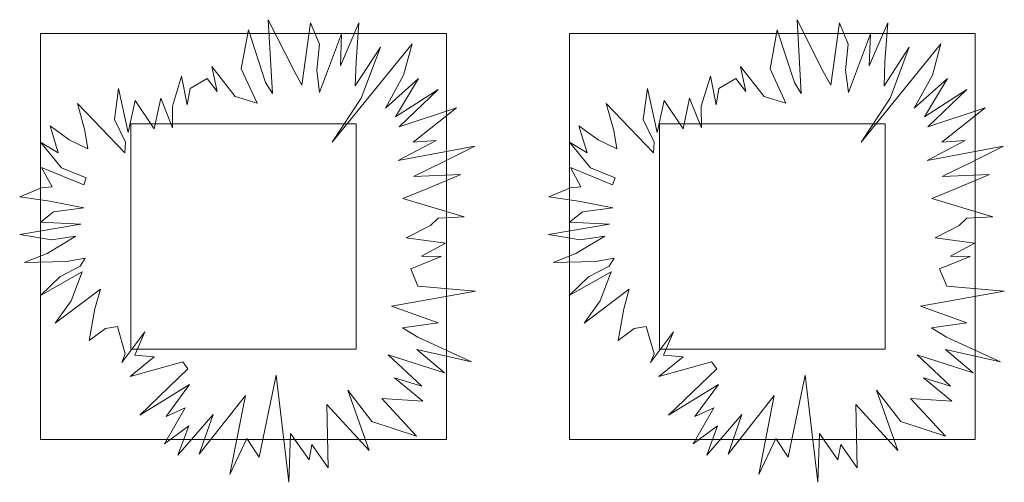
# Model space of a CAD drawing. Header units: millimetres. Extents: x 0 to 1184, y 0 to 836.
# Tile 154 of 241: x 962 to 973, y 392 to 397. Entities that reach past the tile are written whole.
import ezdxf
from ezdxf.xclip import XClip

# ---------------------------------------------------------------- set-up
doc = ezdxf.new("R2010")
doc.units = ezdxf.units.MM
doc.header["$MEASUREMENT"] = 0
doc.header["$XCLIPFRAME"] = 0
doc.layers.add('Интерьер - Мебель', color=7, linetype='Continuous')

# ---------------------------------------------------------------- blocks, each defined once
blk = doc.blocks.new('Чертеж_4_4', base_point=(-278.479, 89.564))
at = {"layer": 'Интерьер - Мебель', "color": 7, "linetype": 'Continuous', "lineweight": 15}
for p, q in [((962.73, 397.03), (962.73, 392.53)), ((967.23, 397.03), (962.73, 397.03)), ((967.23, 392.53), (967.23, 397.03)), ((968.592, 397.03), (968.592, 392.53)), ((973.092, 397.03), (968.592, 397.03)), ((973.092, 392.53), (973.092, 397.03)), ((963.73, 396.03), (963.73, 393.53)), ((966.23, 396.03), (963.73, 396.03)), ((966.23, 393.53), (966.23, 396.03)), ((969.592, 396.03), (969.592, 393.53)), ((972.092, 396.03), (969.592, 396.03)), ((972.092, 393.53), (972.092, 396.03)), ((963.73, 393.53), (966.23, 393.53)), ((969.592, 393.53), (972.092, 393.53)), ((962.73, 392.53), (967.23, 392.53)), ((968.592, 392.53), (973.092, 392.53))]:
    blk.add_line(p, q, dxfattribs=at)
at = {"layer": 'Интерьер - Мебель', "color": 252, "linetype": 'Continuous', "lineweight": 5, "flags": 128}
for points in [[(966.914, 394.228), (967.551, 394.173), (966.622, 394.008), (967.136, 393.823), (966.744, 393.766), (966.912, 393.664), (967.508, 393.39), (966.9, 393.527), (967.206, 393.269), (966.583, 393.469), (966.956, 393.121), (966.654, 393.212), (966.968, 392.953), (966.513, 392.984), (966.898, 392.565), (966.404, 392.728), (966.136, 393.074), (966.371, 392.405), (965.904, 392.917), (965.92, 392.213), (965.738, 392.472), (965.707, 392.302), (965.502, 392.596), (965.484, 392.054), (965.343, 393.243), (965.154, 392.332), (965.016, 392.541), (964.83, 392.14), (965.001, 393.017), (964.49, 392.367), (964.643, 392.806), (964.252, 392.355), (964.373, 392.68), (964.103, 392.48), (964.332, 392.88), (964.122, 392.785), (964.382, 393.14), (963.829, 392.798), (964.364, 393.312), (964.307, 393.391), (963.722, 393.228), (963.99, 393.445), (963.775, 393.465), (963.886, 393.721), (963.63, 393.383), (963.669, 393.477), (963.582, 393.783), (963.45, 393.761), (963.27, 393.626), (963.333, 393.978), (963.394, 394.197), (962.893, 393.818), (963.07, 394.065), (963.192, 394.387), (962.729, 394.124), (962.943, 394.332), (963.17, 394.45), (963.226, 394.54), (963.018, 394.502), (962.55, 394.49), (962.802, 394.592), (963.123, 394.783), (962.851, 394.741), (962.499, 394.8), (963.176, 394.915), (962.73, 394.939), (962.874, 395.052), (963.21, 395.097), (962.832, 395.17), (962.502, 395.22), (962.742, 395.321), (962.858, 395.33), (962.742, 395.546), (963.208, 395.352), (963.237, 395.431), (962.964, 395.542), (962.73, 395.826), (962.926, 395.707), (962.835, 396.006), (963.048, 395.853), (963.255, 395.75), (963.222, 395.955), (963.138, 396.253), (963.663, 395.706), (963.671, 395.824), (963.548, 396.078), (963.594, 396.421), (963.702, 395.932), (963.779, 396.286), (963.991, 395.972), (964.062, 396.312), (964.194, 395.985), (964.192, 396.225), (964.293, 396.558), (964.357, 396.238), (964.387, 396.421), (964.576, 396.531), (964.687, 396.387), (964.627, 396.666), (964.889, 396.334), (965.13, 396.257), (964.954, 396.639), (965.035, 397.072), (965.225, 396.487), (965.3, 396.364), (965.254, 397.184), (965.54, 396.615), (965.628, 396.459), (965.723, 397.15), (965.821, 396.913), (965.791, 396.623), (965.823, 396.376), (966.067, 397.027), (966.055, 396.671), (966.259, 397.15), (966.228, 396.717), (966.218, 396.449), (966.498, 396.881), (966.285, 396.315), (965.963, 395.826), (966.848, 396.915), (966.754, 396.57), (966.553, 396.204), (966.92, 396.533), (966.666, 396.108), (967.136, 396.41), (966.704, 395.995), (967.34, 396.208), (966.859, 395.827), (967.116, 395.845), (966.695, 395.621), (967.544, 395.781), (967.203, 395.612), (966.863, 395.446), (967.388, 395.467), (967.012, 395.308), (966.747, 395.201), (967.424, 394.996), (967.136, 394.984), (967.051, 394.9), (966.784, 394.766), (967.22, 394.704), (966.953, 394.561), (967.172, 394.558), (966.833, 394.421)], [(972.776, 394.228), (973.413, 394.173), (972.484, 394.008), (972.998, 393.823), (972.606, 393.766), (972.774, 393.664), (973.37, 393.39), (972.762, 393.527), (973.068, 393.269), (972.446, 393.469), (972.818, 393.121), (972.516, 393.212), (972.83, 392.953), (972.375, 392.984), (972.76, 392.565), (972.266, 392.728), (971.998, 393.074), (972.233, 392.405), (971.767, 392.917), (971.782, 392.213), (971.6, 392.472), (971.569, 392.302), (971.364, 392.596), (971.347, 392.054), (971.205, 393.243), (971.016, 392.332), (970.879, 392.541), (970.692, 392.14), (970.863, 393.017), (970.352, 392.367), (970.505, 392.806), (970.114, 392.355), (970.235, 392.68), (969.965, 392.48), (970.194, 392.88), (969.984, 392.785), (970.245, 393.14), (969.691, 392.798), (970.226, 393.312), (970.169, 393.391), (969.584, 393.228), (969.852, 393.445), (969.637, 393.465), (969.748, 393.721), (969.492, 393.383), (969.531, 393.477), (969.445, 393.783), (969.312, 393.761), (969.132, 393.626), (969.195, 393.978), (969.256, 394.197), (968.755, 393.818), (968.932, 394.065), (969.054, 394.387), (968.591, 394.124), (968.805, 394.332), (969.032, 394.45), (969.088, 394.54), (968.88, 394.502), (968.412, 394.49), (968.664, 394.592), (968.985, 394.783), (968.713, 394.741), (968.361, 394.8), (969.038, 394.915), (968.592, 394.939), (968.736, 395.052), (969.072, 395.097), (968.694, 395.17), (968.364, 395.22), (968.604, 395.321), (968.72, 395.33), (968.604, 395.546), (969.07, 395.352), (969.099, 395.431), (968.826, 395.542), (968.592, 395.826), (968.789, 395.707), (968.697, 396.006), (968.91, 395.853), (969.117, 395.75), (969.085, 395.955), (969, 396.253), (969.525, 395.706), (969.533, 395.824), (969.41, 396.078), (969.457, 396.421), (969.564, 395.932), (969.641, 396.286), (969.853, 395.972), (969.924, 396.312), (970.056, 395.985), (970.054, 396.225), (970.155, 396.558), (970.219, 396.238), (970.249, 396.421), (970.438, 396.531), (970.549, 396.387), (970.49, 396.666), (970.751, 396.334), (970.992, 396.257), (970.816, 396.639), (970.897, 397.072), (971.088, 396.487), (971.162, 396.364), (971.117, 397.184), (971.402, 396.615), (971.49, 396.459), (971.585, 397.15), (971.683, 396.913), (971.653, 396.623), (971.685, 396.376), (971.93, 397.027), (971.917, 396.671), (972.121, 397.15), (972.09, 396.717), (972.08, 396.449), (972.36, 396.881), (972.148, 396.315), (971.826, 395.826), (972.71, 396.915), (972.616, 396.57), (972.415, 396.204), (972.782, 396.533), (972.528, 396.108), (972.998, 396.41), (972.566, 395.995), (973.202, 396.208), (972.722, 395.827), (972.978, 395.845), (972.557, 395.621), (973.406, 395.781), (973.065, 395.612), (972.725, 395.446), (973.25, 395.467), (972.874, 395.308), (972.609, 395.201), (973.286, 394.996), (972.998, 394.984), (972.913, 394.9), (972.646, 394.766), (973.082, 394.704), (972.816, 394.561), (973.034, 394.558), (972.695, 394.421)]]:
    blk.add_lwpolyline(points, close=True, dxfattribs=at)

msp = doc.modelspace()

# ---------------------------------------------------------------- block references
at = {"color": 161, "linetype": 'Continuous', "lineweight": 40, "true_color": 0x83aefe}
ref = msp.add_blockref('Чертеж_4_4', (-278.479, 89.564), dxfattribs=at)
XClip(ref).set_block_clipping_path([(57.3201676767, 151.7660533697), (1181.0522393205, 828.727105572)])

doc.saveas('drawing.dxf')
